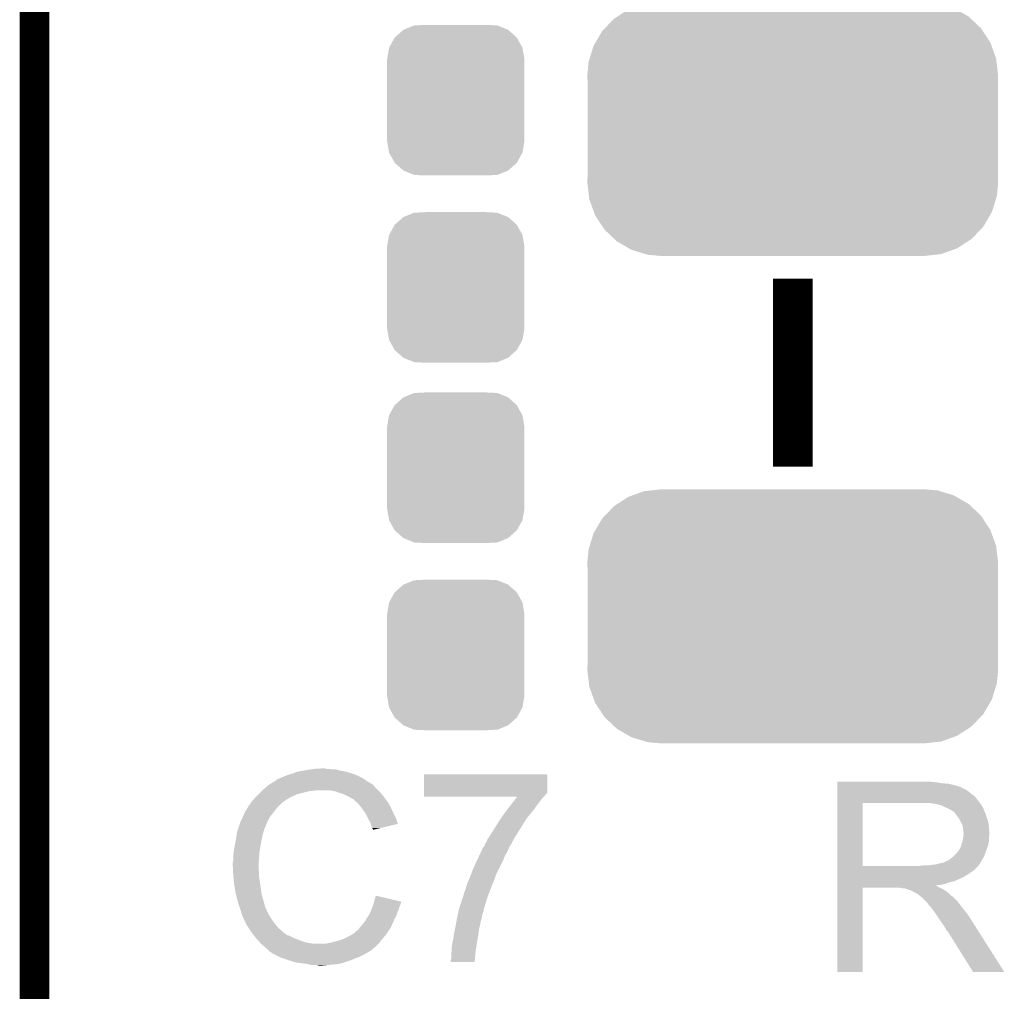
# Model space of a CAD drawing. Extents: x -1.3 to 24.2, y -3.9 to 53.4.
# Tile 37 of 51: x -1.3 to 3.7, y 35.8 to 40.8. Entities that reach past the tile are written whole.
import ezdxf

# ---------------------------------------------------------------- set-up
doc = ezdxf.new("R2010")
doc.units = 0
doc.layers.get('0').update_dxf_attribs({"linetype": 'CONTINUOUS'})
for name, color, linetype in [('SKOLL-I_CLICK_V101_GKO', 9, 'CONTINUOUS'), ('SKOLL-I_CLICK_V101_GTO', 11, 'CONTINUOUS'), ('SKOLL-I_CLICK_V101_GTS', 8, 'CONTINUOUS')]:
    doc.layers.add(name, color=color, linetype=linetype)

# ---------------------------------------------------------------- blocks, each defined once
blk = doc.blocks.new('CUSTOM_64')
for points in [[(-0.312264, 0.321732), (-0.26893, 0.360448), (0.312592, 0.321732), (0.268592, 0.360448)], [(-0.26893, 0.360448), (-0.267216, 0.361152), (0.268592, 0.360448), (0.26779, 0.361152)], [(-0.267216, 0.361152), (-0.213724, 0.383108), (0.26779, 0.361152), (0.21312, 0.383108)], [(-0.213724, 0.383108), (-0.20803, 0.383392), (0.21312, 0.383108), (0.212412, 0.383392)], [(-0.20803, 0.383392), (-0.154122, 0.38608), (0.212412, 0.383392), (0.154132, 0.38608)], [(-0.341452, 0.269636), (-0.313432, 0.320688), (0.341702, 0.269636), (0.313176, 0.320688)], [(-0.313432, 0.320688), (-0.312264, 0.321732), (0.313176, 0.320688), (0.312592, 0.321732)], [(-0.35179, 0.21082), (-0.342144, 0.268372), (0.35179, 0.21082), (0.34192, 0.268372)], [(-0.342144, 0.268372), (-0.341452, 0.269636), (0.34192, 0.268372), (0.341702, 0.269636)], [(-0.35179, 0.20955), (-0.35179, 0.21082), (0.35179, 0.20955), (0.35179, 0.21082)], [(-0.35179, -0.20955), (-0.35179, 0.20955), (0.35179, -0.20955), (0.35179, 0.20955)], [(-0.35179, -0.21082), (-0.35179, -0.20955), (0.35179, -0.21082), (0.35179, -0.20955)], [(-0.34192, -0.268358), (-0.35179, -0.21082), (0.342148, -0.268358), (0.35179, -0.21082)], [(-0.341702, -0.269636), (-0.34192, -0.268358), (0.341446, -0.269636), (0.342148, -0.268358)], [(-0.313184, -0.320676), (-0.341702, -0.269636), (0.31344, -0.320676), (0.341446, -0.269636)], [(-0.312594, -0.321732), (-0.313184, -0.320676), (0.312258, -0.321732), (0.31344, -0.320676)], [(-0.268602, -0.36044), (-0.312594, -0.321732), (0.26894, -0.36044), (0.312258, -0.321732)], [(-0.267792, -0.361154), (-0.268602, -0.36044), (0.2672, -0.361154), (0.26894, -0.36044)], [(-0.213136, -0.383104), (-0.267792, -0.361154), (0.213734, -0.383104), (0.2672, -0.361154)], [(-0.212414, -0.383394), (-0.213136, -0.383104), (0.207926, -0.383394), (0.213734, -0.383104)], [(-0.154122, -0.38608), (-0.212414, -0.383394), (0.154132, -0.38608), (0.207926, -0.383394)]]:
    blk.add_solid(points)
blk = doc.blocks.new('CUSTOM_118')
for points in [[(-0.898244, 0.576444), (-0.843464, 0.612116), (0.901456, 0.576444), (0.839976, 0.612116)], [(-0.843464, 0.612116), (-0.820674, 0.620306), (0.839976, 0.612116), (0.82586, 0.620306)], [(-0.820674, 0.620306), (-0.761214, 0.641674), (0.82586, 0.620306), (0.75516, 0.641674)], [(-0.761214, 0.641674), (-0.726622, 0.645592), (0.75516, 0.641674), (0.742196, 0.645592)], [(-0.726622, 0.645592), (-0.67437, 0.65151), (0.742196, 0.645592), (0.67437, 0.65151)], [(-0.962508, 0.51636), (-0.916704, 0.564422), (0.964928, 0.51636), (0.914156, 0.564422)], [(-0.916704, 0.564422), (-0.898244, 0.576444), (0.914156, 0.564422), (0.901456, 0.576444)], [(-0.977, 0.501152), (-0.962508, 0.51636), (0.974906, 0.501152), (0.964928, 0.51636)], [(-1.01084, 0.44328), (-0.977, 0.501152), (1.012868, 0.44328), (0.974906, 0.501152)], [(-1.040872, 0.36113), (-1.021116, 0.425704), (1.042702, 0.36113), (1.019252, 0.425704)], [(-1.021116, 0.425704), (-1.01084, 0.44328), (1.019252, 0.425704), (1.012868, 0.44328)], [(-1.046684, 0.342126), (-1.040872, 0.36113), (1.04492, 0.342126), (1.042702, 0.36113)], [(-1.05283, 0.27432), (-1.046684, 0.342126), (1.05283, 0.27432), (1.04492, 0.342126)], [(-1.05156, 0.243394), (-1.05283, 0.27432), (1.05156, 0.243394), (1.05283, 0.27432)], [(-1.05156, -0.243394), (-1.05156, 0.243394), (1.05156, -0.243394), (1.05156, 0.243394)], [(-1.05283, -0.27432), (-1.05156, -0.243394), (1.05283, -0.27432), (1.05156, -0.243394)], [(-1.044918, -0.342126), (-1.05283, -0.27432), (1.046684, -0.342126), (1.05283, -0.27432)], [(-1.042702, -0.36113), (-1.044918, -0.342126), (1.04087, -0.36113), (1.046684, -0.342126)], [(-1.01925, -0.425704), (-1.042702, -0.36113), (1.021116, -0.425704), (1.04087, -0.36113)], [(-1.012868, -0.44328), (-1.01925, -0.425704), (1.010838, -0.44328), (1.021116, -0.425704)], [(-0.974904, -0.501152), (-1.012868, -0.44328), (0.977, -0.501152), (1.010838, -0.44328)], [(-0.964928, -0.51636), (-0.974904, -0.501152), (0.962506, -0.51636), (0.977, -0.501152)], [(-0.914154, -0.564422), (-0.964928, -0.51636), (0.916704, -0.564422), (0.962506, -0.51636)], [(-0.901456, -0.576444), (-0.914154, -0.564422), (0.898242, -0.576444), (0.916704, -0.564422)], [(-0.839974, -0.612116), (-0.901456, -0.576444), (0.843464, -0.612116), (0.898242, -0.576444)], [(-0.82586, -0.620306), (-0.839974, -0.612116), (0.820672, -0.620306), (0.843464, -0.612116)], [(-0.755158, -0.641674), (-0.82586, -0.620306), (0.761214, -0.641674), (0.820672, -0.620306)], [(-0.742196, -0.645592), (-0.755158, -0.641674), (0.72662, -0.645592), (0.761214, -0.641674)], [(-0.67437, -0.65151), (-0.742196, -0.645592), (0.67437, -0.65151), (0.72662, -0.645592)]]:
    blk.add_solid(points)

msp = doc.modelspace()

# ---------------------------------------------------------------- linework, layer by layer
at = {"layer": 'SKOLL-I_CLICK_V101_GKO', "const_width": 0.1524}
msp.add_lwpolyline([(-1.27, -3.81), (-1.27, 51.054)], dxfattribs=at)
at = {"layer": 'SKOLL-I_CLICK_V101_GTO', "const_width": 0.2032}
msp.add_lwpolyline([(2.6162, 38.5318), (2.6162, 39.497)], dxfattribs=at)
at = {"layer": 'SKOLL-I_CLICK_V101_GTO'}
for points in [[(-0.00254, 36.93922), (0.010158, 36.9443), (0.40386, 36.93922), (0.3937, 36.9443)], [(0.010158, 36.9443), (0.022858, 36.94938), (0.3937, 36.9443), (0.38227, 36.94938)], [(0.022858, 36.94938), (0.0381, 36.95446), (0.38227, 36.94938), (0.37084, 36.95446)], [(0.0381, 36.95446), (0.055882, 36.95954), (0.37084, 36.95446), (0.354586, 36.95954)], [(0.055882, 36.95954), (0.073662, 36.96716), (0.354586, 36.95954), (0.330202, 36.96716)], [(0.073662, 36.96716), (0.1143, 36.97478), (0.330202, 36.96716), (0.292098, 36.97478)], [(0.1143, 36.97478), (0.14478, 36.97986), (0.292098, 36.97478), (0.274324, 36.97986)], [(0.14478, 36.97986), (0.16002, 36.9824), (0.256542, 36.97986), (0.241302, 36.9824)], [(0.16002, 36.9824), (0.205738, 36.98494), (0.228602, 36.9824), (0.218442, 36.98494)], [(0.726442, 36.860474), (0.72646, 36.954438), (1.358894, 36.860474), (1.3589, 36.954438)], [(0.72646, 36.954438), (0.726462, 36.95446), (1.3589, 36.954438), (0.726462, 36.95446)], [(-0.083592, 36.888418), (-0.074584, 36.89604), (0.474982, 36.888418), (0.4699, 36.89604)], [(-0.074584, 36.89604), (-0.068578, 36.901122), (0.4699, 36.89604), (0.464818, 36.901122)], [(-0.068578, 36.901122), (-0.064354, 36.903658), (0.464818, 36.901122), (0.46228, 36.903658)], [(-0.064354, 36.903658), (-0.060124, 36.906198), (0.46228, 36.903658), (0.457204, 36.906198)], [(-0.060124, 36.906198), (-0.055898, 36.908734), (0.457204, 36.906198), (0.454666, 36.908734)], [(-0.055898, 36.908734), (-0.055888, 36.90874), (0.454666, 36.908734), (0.452124, 36.90874)], [(-0.055888, 36.90874), (-0.034732, 36.92144), (0.452124, 36.90874), (0.4318, 36.92144)], [(-0.034732, 36.92144), (-0.03048, 36.923992), (0.4318, 36.92144), (0.428228, 36.923992)], [(-0.03048, 36.923992), (-0.030466, 36.926526), (0.428228, 36.923992), (0.42468, 36.926526)], [(-0.030466, 36.926526), (-0.020318, 36.9316), (0.42468, 36.926526), (0.417574, 36.9316)], [(-0.020318, 36.9316), (-0.012706, 36.934138), (0.417574, 36.9316), (0.41402, 36.934138)], [(-0.012706, 36.934138), (-0.0127, 36.93414), (0.41402, 36.934138), (0.414018, 36.93414)], [(-0.0127, 36.93414), (-0.00254, 36.93922), (0.414018, 36.93414), (0.40386, 36.93922)], [(2.84482, 36.91382), (2.844822, 36.91636), (3.35026, 36.91382), (3.32232, 36.91636)], [(2.84482, 36.90874), (2.84482, 36.91382), (3.380738, 36.90874), (3.35026, 36.91382)], [(2.84482, 36.9062), (2.84482, 36.90874), (3.4163, 36.9062), (3.380738, 36.90874)], [(2.84482, 36.89858), (2.84482, 36.9062), (3.446778, 36.89858), (3.4163, 36.9062)], [(2.84482, 36.8935), (2.84482, 36.89858), (3.462022, 36.8935), (3.446778, 36.89858)], [(2.84482, 36.89096), (2.84482, 36.8935), (3.474722, 36.89096), (3.462022, 36.8935)], [(-0.136468, 36.83762), (-0.12954, 36.84524), (0.043182, 36.83762), (0.05969, 36.84524)], [(-0.12954, 36.84524), (-0.12192, 36.85286), (0.05969, 36.84524), (0.076198, 36.85286)], [(-0.12192, 36.85286), (-0.10668, 36.8681), (0.076198, 36.85286), (0.13716, 36.8681)], [(-0.10668, 36.8681), (-0.10414, 36.87064), (0.13716, 36.8681), (0.162562, 36.87064)], [(-0.10414, 36.87064), (-0.1016, 36.87318), (0.162562, 36.87064), (0.175258, 36.87318)], [(-0.1016, 36.87318), (-0.083592, 36.888418), (0.49022, 36.87318), (0.474982, 36.888418)], [(0.269238, 36.8681), (0.238758, 36.87318), (0.4953, 36.8681), (0.49022, 36.87318)], [(0.29718, 36.85794), (0.269238, 36.8681), (0.50546, 36.85794), (0.4953, 36.8681)], [(0.304806, 36.855398), (0.29718, 36.85794), (0.508002, 36.855398), (0.50546, 36.85794)], [(0.320038, 36.85032), (0.304806, 36.855398), (0.512066, 36.85032), (0.508002, 36.855398)], [(0.33528, 36.8427), (0.320038, 36.85032), (0.51816, 36.8427), (0.512066, 36.85032)], [(0.34036, 36.84016), (0.33528, 36.8427), (0.519976, 36.84016), (0.51816, 36.8427)], [(0.72644, 36.85032), (0.726442, 36.860474), (1.34874, 36.85032), (1.358894, 36.860474)], [(0.72644, 36.842698), (0.72644, 36.85032), (1.343658, 36.842698), (1.34874, 36.85032)], [(0.72644, 36.840182), (0.72644, 36.842698), (1.341142, 36.840182), (1.343658, 36.842698)], [(2.84482, 36.890938), (2.84482, 36.89096), (3.47726, 36.890938), (3.474722, 36.89096)], [(2.84482, 36.888414), (2.84482, 36.890938), (3.477274, 36.888414), (3.47726, 36.890938)], [(2.84482, 36.88334), (2.84482, 36.888414), (3.48742, 36.88334), (3.477274, 36.888414)], [(2.84482, 36.878258), (2.84482, 36.88334), (3.500122, 36.878258), (3.48742, 36.88334)], [(2.84482, 36.8681), (2.84482, 36.878258), (3.51536, 36.8681), (3.500122, 36.878258)], [(2.84482, 36.8554), (2.84482, 36.8681), (3.5306, 36.8554), (3.51536, 36.8681)], [(2.84482, 36.840158), (2.84482, 36.8554), (3.550922, 36.840158), (3.5306, 36.8554)], [(-0.172722, 36.7919), (-0.160276, 36.809678), (-0.017778, 36.7919), (0, 36.809678)], [(-0.160276, 36.809678), (-0.15494, 36.8173), (0, 36.809678), (0.010158, 36.8173)], [(-0.15494, 36.8173), (-0.154938, 36.817302), (0.010158, 36.8173), (0.01016, 36.817302)], [(-0.154938, 36.817302), (-0.152634, 36.819838), (0.01016, 36.817302), (0.012698, 36.819838)], [(-0.152634, 36.819838), (-0.136468, 36.83762), (0.012698, 36.819838), (0.043182, 36.83762)], [(0.353062, 36.83254), (0.34036, 36.84016), (0.525418, 36.83254), (0.519976, 36.84016)], [(0.363216, 36.827462), (0.353062, 36.83254), (0.529046, 36.827462), (0.525418, 36.83254)], [(0.36576, 36.82492), (0.363216, 36.827462), (0.530862, 36.82492), (0.529046, 36.827462)], [(0.385764, 36.80714), (0.36576, 36.82492), (0.543562, 36.80714), (0.530862, 36.82492)], [(0.38862, 36.8046), (0.385764, 36.80714), (0.545014, 36.8046), (0.543562, 36.80714)], [(0.400812, 36.78936), (0.38862, 36.8046), (0.55372, 36.78936), (0.545014, 36.8046)], [(1.203916, 36.84016), (0.72644, 36.840182), (1.34112, 36.84016), (1.341142, 36.840182)], [(1.151506, 36.77158), (1.178682, 36.80714), (1.28778, 36.77158), (1.31318, 36.80714)], [(1.178682, 36.80714), (1.19809, 36.832538), (1.31318, 36.80714), (1.333498, 36.832538)], [(1.19809, 36.832538), (1.203916, 36.84016), (1.333498, 36.832538), (1.34112, 36.84016)], [(2.844812, 36.484582), (2.844818, 36.80712), (2.97434, 36.484582), (2.974342, 36.80712)], [(2.844818, 36.81984), (2.84482, 36.840158), (3.56616, 36.81984), (3.550922, 36.840158)], [(2.844818, 36.80714), (2.844818, 36.81984), (3.576038, 36.80714), (3.56616, 36.81984)], [(2.844818, 36.80712), (2.844818, 36.80714), (2.974342, 36.80712), (3.28168, 36.80714)], [(3.352802, 36.80206), (3.319782, 36.80714), (3.579988, 36.80206), (3.576038, 36.80714)], [(3.371442, 36.796976), (3.352802, 36.80206), (3.58394, 36.796976), (3.579988, 36.80206)], [(3.38074, 36.79444), (3.371442, 36.796976), (3.583944, 36.79444), (3.58394, 36.796976)], [(3.380752, 36.794434), (3.38074, 36.79444), (3.583944, 36.794434), (3.583944, 36.79444)], [(3.40106, 36.78428), (3.380752, 36.794434), (3.59156, 36.78428), (3.583944, 36.794434)], [(-0.202754, 36.736018), (-0.19558, 36.751264), (-0.0635, 36.736018), (-0.051642, 36.751264)], [(-0.19558, 36.751264), (-0.195574, 36.753806), (-0.051642, 36.751264), (-0.049666, 36.753806)], [(-0.195574, 36.753806), (-0.19304, 36.756344), (-0.049666, 36.753806), (-0.047692, 36.756344)], [(-0.19304, 36.756344), (-0.190496, 36.763962), (-0.047692, 36.756344), (-0.041766, 36.763962)], [(-0.190496, 36.763962), (-0.185418, 36.769044), (-0.041766, 36.763962), (-0.037814, 36.769044)], [(-0.185418, 36.769044), (-0.18034, 36.779198), (-0.037814, 36.769044), (-0.029916, 36.779198)], [(-0.18034, 36.779198), (-0.178818, 36.781738), (-0.029916, 36.779198), (-0.02794, 36.781738)], [(-0.178818, 36.781738), (-0.172722, 36.7919), (-0.02794, 36.781738), (-0.017778, 36.7919)], [(0.40894, 36.7792), (0.400812, 36.78936), (0.5588, 36.7792), (0.55372, 36.78936)], [(0.416052, 36.76904), (0.40894, 36.7792), (0.56388, 36.76904), (0.5588, 36.7792)], [(0.426718, 36.7538), (0.416052, 36.76904), (0.570654, 36.7538), (0.56388, 36.76904)], [(0.43053, 36.74618), (0.426718, 36.7538), (0.57404, 36.74618), (0.570654, 36.7538)], [(0.43942, 36.7284), (0.43053, 36.74618), (0.582932, 36.7284), (0.57404, 36.74618)], [(1.122202, 36.73094), (1.13792, 36.7538), (1.25476, 36.73094), (1.272538, 36.7538)], [(1.13792, 36.753802), (1.151506, 36.77158), (1.27254, 36.753802), (1.28778, 36.77158)], [(1.13792, 36.7538), (1.13792, 36.753802), (1.272538, 36.7538), (1.27254, 36.753802)], [(3.41884, 36.77666), (3.40106, 36.78428), (3.594608, 36.77666), (3.59156, 36.78428)], [(3.42731, 36.77158), (3.41884, 36.77666), (3.59664, 36.77158), (3.594608, 36.77666)], [(3.43154, 36.769042), (3.42731, 36.77158), (3.597728, 36.769042), (3.59664, 36.77158)], [(3.439164, 36.76396), (3.43154, 36.769042), (3.599906, 36.76396), (3.597728, 36.769042)], [(3.441704, 36.763952), (3.439164, 36.76396), (3.59991, 36.763952), (3.599906, 36.76396)], [(3.44932, 36.7538), (3.441704, 36.763952), (3.60426, 36.7538), (3.59991, 36.763952)], [(3.45694, 36.74364), (3.44932, 36.7538), (3.607648, 36.74364), (3.60426, 36.7538)], [(3.466012, 36.73094), (3.45694, 36.74364), (3.61188, 36.73094), (3.607648, 36.74364)], [(-0.226908, 36.675056), (-0.216748, 36.70554), (-0.09144, 36.675056), (-0.07874, 36.70554)], [(-0.216748, 36.70554), (-0.2159, 36.70808), (-0.07874, 36.70554), (-0.07747, 36.70808)], [(-0.2159, 36.70808), (-0.202754, 36.736018), (-0.07747, 36.70808), (-0.0635, 36.736018)], [(0.440834, 36.725858), (0.43942, 36.7284), (0.584202, 36.725858), (0.582932, 36.7284)], [(0.45212, 36.705542), (0.440834, 36.725858), (0.590276, 36.705542), (0.584202, 36.725858)], [(0.453394, 36.700454), (0.45212, 36.705542), (0.591796, 36.700454), (0.590276, 36.705542)], [(0.454662, 36.69538), (0.453394, 36.700454), (0.570634, 36.69538), (0.591796, 36.700454)], [(0.45974, 36.680142), (0.454662, 36.69538), (0.507084, 36.680142), (0.570634, 36.69538)], [(1.09093, 36.68268), (1.106806, 36.708082), (1.22428, 36.68268), (1.23952, 36.708082)], [(1.106806, 36.708082), (1.10998, 36.71316), (1.23952, 36.708082), (1.242904, 36.71316)], [(1.10998, 36.71316), (1.122202, 36.73094), (1.242904, 36.71316), (1.25476, 36.73094)], [(3.46964, 36.725858), (3.466012, 36.73094), (3.613406, 36.725858), (3.61188, 36.73094)], [(3.4798, 36.705538), (3.46964, 36.725858), (3.6195, 36.705538), (3.613406, 36.725858)], [(3.48742, 36.690296), (3.4798, 36.705538), (3.621026, 36.690296), (3.6195, 36.705538)], [(-0.23495, 36.6395), (-0.231564, 36.659818), (-0.1016, 36.6395), (-0.096522, 36.659818)], [(-0.231564, 36.659818), (-0.231138, 36.662362), (-0.096522, 36.659818), (-0.09525, 36.662362)], [(-0.231138, 36.662362), (-0.230294, 36.664896), (-0.09525, 36.662362), (-0.093982, 36.664896)], [(-0.230294, 36.664896), (-0.228602, 36.669974), (-0.093982, 36.664896), (-0.09398, 36.669974)], [(-0.228602, 36.669974), (-0.227756, 36.672514), (-0.09398, 36.669974), (-0.091446, 36.672514)], [(-0.227756, 36.672514), (-0.226908, 36.675056), (-0.091446, 36.672514), (-0.09144, 36.675056)], [(0.462278, 36.675064), (0.45974, 36.680142), (0.485906, 36.675064), (0.507084, 36.680142)], [(0.464814, 36.672526), (0.462278, 36.675064), (0.47532, 36.672526), (0.485906, 36.675064)], [(0.46482, 36.670008), (0.464814, 36.672526), (0.46482, 36.670008), (0.47532, 36.672526)], [(1.054944, 36.626798), (1.07188, 36.6522), (1.18872, 36.626798), (1.204884, 36.6522)], [(1.07188, 36.6522), (1.09093, 36.68268), (1.204884, 36.6522), (1.22428, 36.68268)], [(3.488872, 36.68014), (3.48742, 36.690296), (3.62204, 36.68014), (3.621026, 36.690296)], [(3.48996, 36.672518), (3.488872, 36.68014), (3.622676, 36.672518), (3.62204, 36.68014)], [(3.489962, 36.659818), (3.48996, 36.672518), (3.623734, 36.659818), (3.622676, 36.672518)], [(3.4925, 36.652196), (3.489962, 36.659818), (3.62437, 36.652196), (3.623734, 36.659818)], [(3.491046, 36.639496), (3.4925, 36.64966), (3.624578, 36.639496), (3.624578, 36.64966)], [(3.4925, 36.649662), (3.4925, 36.652196), (3.62458, 36.649662), (3.62437, 36.652196)], [(3.4925, 36.64966), (3.4925, 36.649662), (3.624578, 36.64966), (3.62458, 36.649662)], [(-0.244, 36.5887), (-0.23876, 36.61664), (-0.11176, 36.5887), (-0.10668, 36.61664)], [(-0.23876, 36.61664), (-0.23495, 36.6395), (-0.10668, 36.61664), (-0.1016, 36.6395)], [(1.03632, 36.588702), (1.038854, 36.596304), (1.1684, 36.588702), (1.170936, 36.596304)], [(1.038854, 36.596304), (1.038858, 36.59632), (1.170936, 36.596304), (1.173466, 36.59632)], [(1.038858, 36.59632), (1.03886, 36.596322), (1.173466, 36.59632), (1.173466, 36.596322)], [(1.03886, 36.596322), (1.04648, 36.609018), (1.173466, 36.596322), (1.17982, 36.609018)], [(1.04648, 36.609018), (1.051562, 36.621722), (1.17982, 36.609018), (1.186178, 36.621722)], [(1.051562, 36.621722), (1.054944, 36.626798), (1.186178, 36.621722), (1.18872, 36.626798)], [(3.479798, 36.5887), (3.48234, 36.601398), (3.616958, 36.5887), (3.619498, 36.601398)], [(3.48234, 36.601398), (3.487418, 36.614098), (3.619498, 36.601398), (3.62204, 36.614098)], [(3.487418, 36.614098), (3.49032, 36.634416), (3.62204, 36.614098), (3.62204, 36.634416)], [(3.49032, 36.634416), (3.491046, 36.639496), (3.62204, 36.634416), (3.624578, 36.639496)], [(-0.25146, 36.54044), (-0.24892, 36.558222), (-0.118112, 36.54044), (-0.11684, 36.558222)], [(-0.25146, 36.512502), (-0.25146, 36.54044), (-0.120106, 36.512502), (-0.118112, 36.54044)], [(-0.24892, 36.558222), (-0.24638, 36.576), (-0.11684, 36.558222), (-0.113878, 36.576)], [(-0.24638, 36.576), (-0.244, 36.5887), (-0.113878, 36.576), (-0.11176, 36.5887)], [(1.00816, 36.53536), (1.01667, 36.553142), (1.14046, 36.53536), (1.15062, 36.553142)], [(1.01667, 36.553142), (1.02396, 36.56838), (1.15062, 36.553142), (1.15824, 36.56838)], [(1.02396, 36.56838), (1.030038, 36.58108), (1.15824, 36.56838), (1.16332, 36.58108)], [(1.030038, 36.58108), (1.031254, 36.58362), (1.16332, 36.58108), (1.165012, 36.58362)], [(1.031254, 36.58362), (1.033786, 36.583634), (1.165012, 36.58362), (1.165022, 36.583634)], [(1.033786, 36.583634), (1.036316, 36.588696), (1.165022, 36.583634), (1.168398, 36.588696)], [(1.036316, 36.588696), (1.03632, 36.588702), (1.168398, 36.588696), (1.1684, 36.588702)], [(3.441698, 36.535358), (3.4544, 36.54806), (3.597562, 36.535358), (3.60218, 36.54806)], [(3.4544, 36.54806), (3.464558, 36.560758), (3.60218, 36.54806), (3.606798, 36.560758)], [(3.464558, 36.560758), (3.467098, 36.5633), (3.606798, 36.560758), (3.607722, 36.5633)], [(3.467098, 36.5633), (3.46964, 36.568378), (3.607722, 36.5633), (3.609568, 36.568378)], [(3.46964, 36.568378), (3.474718, 36.575998), (3.609568, 36.568378), (3.612338, 36.575998)], [(3.474718, 36.575998), (3.479798, 36.588698), (3.612338, 36.575998), (3.616956, 36.588698)], [(3.479798, 36.588698), (3.479798, 36.5887), (3.616956, 36.588698), (3.616958, 36.5887)], [(-0.254, 36.502342), (-0.25146, 36.512502), (-0.120832, 36.502342), (-0.120106, 36.512502)], [(-0.254, 36.487102), (-0.254, 36.502342), (-0.12192, 36.487102), (-0.120832, 36.502342)], [(0.9779, 36.46932), (0.99868, 36.51504), (1.10998, 36.46932), (1.13284, 36.51504)], [(0.99868, 36.51504), (1.0033, 36.5252), (1.13284, 36.51504), (1.13665, 36.5252)], [(1.0033, 36.5252), (1.00816, 36.53536), (1.13665, 36.5252), (1.14046, 36.53536)], [(3.301998, 36.4871), (3.347718, 36.49218), (3.568698, 36.4871), (3.572086, 36.49218)], [(3.347718, 36.49218), (3.388358, 36.50234), (3.572086, 36.49218), (3.578862, 36.50234)], [(3.390896, 36.50234), (3.398516, 36.507418), (3.578862, 36.50234), (3.581824, 36.507418)], [(3.398516, 36.507418), (3.406138, 36.50996), (3.581824, 36.507418), (3.583306, 36.50996)], [(3.406138, 36.50996), (3.416298, 36.515038), (3.583306, 36.50996), (3.586268, 36.515038)], [(3.416298, 36.515038), (3.438522, 36.532818), (3.586268, 36.515038), (3.59664, 36.532818)], [(3.438522, 36.532818), (3.441698, 36.535358), (3.59664, 36.532818), (3.597562, 36.535358)], [(-0.254, 36.4871), (-0.254, 36.487102), (-0.121918, 36.4871), (-0.12192, 36.487102)], [(-0.252856, 36.464238), (-0.254, 36.4871), (-0.121918, 36.464238), (-0.121918, 36.4871)], [(-0.252474, 36.456616), (-0.252856, 36.464238), (-0.11938, 36.456616), (-0.121918, 36.464238)], [(-0.25146, 36.4363), (-0.252474, 36.456616), (-0.11938, 36.4363), (-0.11938, 36.456616)], [(0.95758, 36.415982), (0.968222, 36.443918), (1.08712, 36.415982), (1.09728, 36.443918)], [(0.968222, 36.443918), (0.9779, 36.46932), (1.09728, 36.443918), (1.10998, 36.46932)], [(2.84481, 36.47186), (2.844812, 36.474394), (3.555978, 36.47186), (3.556, 36.474394)], [(2.84481, 36.471846), (2.84481, 36.47186), (3.553454, 36.471846), (3.555978, 36.47186)], [(2.84481, 36.46678), (2.84481, 36.471846), (3.550916, 36.46678), (3.553454, 36.471846)], [(2.84481, 36.45154), (2.84481, 36.46678), (3.52806, 36.45154), (3.550916, 36.46678)], [(2.84481, 36.443918), (2.84481, 36.45154), (3.517898, 36.443918), (3.52806, 36.45154)], [(2.84481, 36.42868), (2.84481, 36.443918), (3.4925, 36.42868), (3.517898, 36.443918)], [(2.844812, 36.48456), (2.844812, 36.484582), (3.263898, 36.48456), (2.97434, 36.484582)], [(2.844812, 36.474394), (2.844812, 36.48456), (3.556, 36.474394), (3.56616, 36.48456)], [(3.263898, 36.48456), (3.281664, 36.487098), (3.56616, 36.48456), (3.568698, 36.487098)], [(3.281664, 36.487098), (3.28168, 36.4871), (3.568698, 36.487098), (3.568698, 36.4871)], [(-0.250696, 36.428678), (-0.25146, 36.4363), (-0.11938, 36.428678), (-0.11938, 36.4363)], [(-0.249174, 36.41344), (-0.250696, 36.428678), (-0.11684, 36.41344), (-0.11938, 36.428678)], [(-0.24638, 36.385498), (-0.249174, 36.41344), (-0.11254, 36.385498), (-0.11684, 36.41344)], [(0.945132, 36.3855), (0.94742, 36.393122), (1.07442, 36.3855), (1.077594, 36.393122)], [(0.94742, 36.393122), (0.95758, 36.41598), (1.077594, 36.393122), (1.087118, 36.41598)], [(0.95758, 36.41598), (0.95758, 36.415982), (1.087118, 36.41598), (1.08712, 36.415982)], [(2.84481, 36.42106), (2.84481, 36.42868), (3.47726, 36.42106), (3.4925, 36.42868)], [(2.84481, 36.40582), (2.84481, 36.42106), (3.441698, 36.40582), (3.47726, 36.42106)], [(2.84481, 36.400738), (2.84481, 36.40582), (3.418838, 36.400738), (3.441698, 36.40582)], [(2.84481, 36.39312), (2.84481, 36.400738), (3.398518, 36.39312), (3.418838, 36.400738)], [(2.84481, 36.38804), (2.84481, 36.39312), (3.375658, 36.38804), (3.398518, 36.39312)], [(-0.245482, 36.38042), (-0.24638, 36.385498), (-0.11176, 36.38042), (-0.11254, 36.385498)], [(-0.23876, 36.34232), (-0.245482, 36.38042), (-0.10668, 36.34232), (-0.11176, 36.38042)], [(-0.238758, 36.342318), (-0.23876, 36.34232), (-0.10668, 36.342318), (-0.10668, 36.34232)], [(-0.23368, 36.322), (-0.238758, 36.342318), (-0.100874, 36.322), (-0.10668, 36.342318)], [(0.9271, 36.327082), (0.932182, 36.347402), (1.052512, 36.327082), (1.060132, 36.347402)], [(0.932182, 36.347402), (0.9398, 36.367718), (1.060132, 36.347402), (1.06775, 36.367718)], [(0.9398, 36.367718), (0.945132, 36.3855), (1.06775, 36.367718), (1.07442, 36.3855)], [(2.8448, 35.941022), (2.844808, 36.372778), (2.974318, 35.941022), (2.97434, 36.372778)], [(2.844808, 36.382958), (2.84481, 36.385466), (3.352804, 36.382958), (3.350292, 36.385466)], [(2.844808, 36.380418), (2.844808, 36.382958), (3.357882, 36.380418), (3.352804, 36.382958)], [(2.844808, 36.37534), (2.844808, 36.380418), (3.3655, 36.37534), (3.357882, 36.380418)], [(2.844808, 36.3728), (2.844808, 36.37534), (3.371852, 36.3728), (3.3655, 36.37534)], [(2.844808, 36.372778), (2.844808, 36.3728), (2.97434, 36.372778), (3.167378, 36.3728)], [(2.84481, 36.385466), (2.84481, 36.38804), (3.350292, 36.385466), (3.375658, 36.38804)], [(3.177538, 36.37026), (3.167378, 36.3728), (3.378202, 36.37026), (3.371852, 36.3728)], [(3.192774, 36.367726), (3.190234, 36.37026), (3.382426, 36.367726), (3.378202, 36.37026)], [(3.195316, 36.36772), (3.192774, 36.367726), (3.382436, 36.36772), (3.382426, 36.367726)], [(3.225798, 36.35756), (3.195316, 36.36772), (3.399368, 36.35756), (3.382436, 36.36772)], [(3.230878, 36.35502), (3.225798, 36.35756), (3.4036, 36.35502), (3.399368, 36.35756)], [(3.235958, 36.35248), (3.230878, 36.35502), (3.406776, 36.35248), (3.4036, 36.35502)], [(3.243578, 36.347402), (3.235958, 36.35248), (3.413124, 36.347402), (3.406776, 36.35248)], [(3.248656, 36.344862), (3.243578, 36.347402), (3.416298, 36.344862), (3.413124, 36.347402)], [(3.251194, 36.34486), (3.248656, 36.344862), (3.4163, 36.34486), (3.416298, 36.344862)], [(3.25374, 36.342322), (3.251194, 36.34486), (3.418838, 36.342322), (3.4163, 36.34486)], [(3.2639, 36.3347), (3.25374, 36.342322), (3.42646, 36.3347), (3.418838, 36.342322)], [(-0.229324, 36.30676), (-0.23368, 36.322), (-0.09652, 36.30676), (-0.100874, 36.322)], [(-0.22352, 36.28644), (-0.229324, 36.30676), (-0.091098, 36.28644), (-0.09652, 36.30676)], [(0.465452, 36.283898), (0.46736, 36.288982), (0.60452, 36.283898), (0.605788, 36.288982)], [(0.46736, 36.288982), (0.468628, 36.294058), (0.605788, 36.288982), (0.607058, 36.294058)], [(0.468628, 36.294058), (0.469898, 36.299136), (0.607058, 36.294058), (0.609598, 36.299136)], [(0.469898, 36.299136), (0.47053, 36.301662), (0.609598, 36.299136), (0.6096, 36.301662)], [(0.47053, 36.301662), (0.47244, 36.309298), (0.6096, 36.301662), (0.577168, 36.309298)], [(0.47244, 36.309298), (0.48008, 36.332156), (0.577168, 36.309298), (0.48008, 36.332156)], [(0.91186, 36.2839), (0.91694, 36.296602), (1.039054, 36.2839), (1.042962, 36.296602)], [(0.91694, 36.296602), (0.919482, 36.309302), (1.042962, 36.296602), (1.04687, 36.309302)], [(0.919482, 36.309302), (0.92601, 36.324542), (1.04687, 36.309302), (1.05156, 36.324542)], [(0.92601, 36.324542), (0.9271, 36.327082), (1.05156, 36.324542), (1.052512, 36.327082)], [(3.267076, 36.33216), (3.2639, 36.3347), (3.429, 36.33216), (3.42646, 36.3347)], [(3.273428, 36.327078), (3.267076, 36.33216), (3.436622, 36.327078), (3.429, 36.33216)], [(3.276598, 36.324542), (3.273428, 36.327078), (3.439158, 36.324542), (3.436622, 36.327078)], [(3.299462, 36.301678), (3.276598, 36.324542), (3.46202, 36.301678), (3.439158, 36.324542)], [(3.307078, 36.29406), (3.299462, 36.301678), (3.467736, 36.29406), (3.46202, 36.301678)], [(3.314698, 36.2839), (3.307078, 36.29406), (3.475356, 36.2839), (3.467736, 36.29406)], [(-0.217592, 36.268658), (-0.22352, 36.28644), (-0.086356, 36.268658), (-0.091098, 36.28644)], [(-0.216744, 36.266116), (-0.217592, 36.268658), (-0.083818, 36.266116), (-0.086356, 36.268658)], [(-0.215052, 36.261038), (-0.216744, 36.266116), (-0.08128, 36.261038), (-0.083818, 36.266116)], [(-0.21336, 36.255958), (-0.215052, 36.261038), (-0.079586, 36.255958), (-0.08128, 36.261038)], [(-0.212724, 36.25342), (-0.21336, 36.255958), (-0.07874, 36.25342), (-0.079586, 36.255958)], [(-0.210818, 36.2458), (-0.212724, 36.25342), (-0.074928, 36.2458), (-0.07874, 36.25342)], [(-0.208278, 36.238182), (-0.210818, 36.2458), (-0.07112, 36.238182), (-0.074928, 36.2458)], [(-0.20574, 36.230562), (-0.208278, 36.238182), (-0.066356, 36.230562), (-0.07112, 36.238182)], [(0.4445, 36.233102), (0.44994, 36.245798), (0.58565, 36.233102), (0.589278, 36.245798)], [(0.44994, 36.245798), (0.456472, 36.261038), (0.589278, 36.245798), (0.596898, 36.261038)], [(0.456472, 36.261038), (0.45974, 36.26866), (0.596898, 36.261038), (0.598422, 36.26866)], [(0.45974, 36.26866), (0.461644, 36.273738), (0.598422, 36.26866), (0.59944, 36.273738)], [(0.461644, 36.273738), (0.465452, 36.283898), (0.59944, 36.273738), (0.60452, 36.283898)], [(0.897944, 36.22802), (0.900154, 36.23818), (1.02362, 36.22802), (1.026162, 36.23818)], [(0.900154, 36.23818), (0.903466, 36.253418), (1.026162, 36.23818), (1.031238, 36.253418)], [(0.903466, 36.253418), (0.904572, 36.258496), (1.031238, 36.253418), (1.03124, 36.258496)], [(0.904572, 36.258496), (0.906782, 36.26866), (1.03124, 36.258496), (1.034366, 36.26866)], [(0.906782, 36.26866), (0.91186, 36.2839), (1.034366, 36.26866), (1.039054, 36.2839)], [(3.31597, 36.28136), (3.314698, 36.2839), (3.47726, 36.28136), (3.475356, 36.2839)], [(3.317234, 36.278834), (3.31597, 36.28136), (3.479226, 36.278834), (3.47726, 36.28136)], [(3.31977, 36.27882), (3.317234, 36.278834), (3.479236, 36.27882), (3.479226, 36.278834)], [(3.335016, 36.2585), (3.31977, 36.27882), (3.49504, 36.2585), (3.479236, 36.27882)], [(3.35026, 36.23818), (3.335016, 36.2585), (3.511296, 36.23818), (3.49504, 36.2585)], [(3.353648, 36.233098), (3.35026, 36.23818), (3.51536, 36.233098), (3.511296, 36.23818)], [(-0.2032, 36.22548), (-0.20574, 36.230562), (-0.063182, 36.22548), (-0.066356, 36.230562)], [(-0.199614, 36.21786), (-0.2032, 36.22548), (-0.05842, 36.21786), (-0.063182, 36.22548)], [(-0.188856, 36.195), (-0.199614, 36.21786), (-0.04318, 36.195), (-0.05842, 36.21786)], [(-0.18288, 36.1823), (-0.188856, 36.195), (-0.03302, 36.1823), (-0.04318, 36.195)], [(0.40894, 36.182302), (0.41656, 36.19246), (0.561816, 36.182302), (0.56626, 36.19246)], [(0.41656, 36.19246), (0.426722, 36.205162), (0.56626, 36.19246), (0.571818, 36.205162)], [(0.426722, 36.205162), (0.42926, 36.21024), (0.571818, 36.205162), (0.57404, 36.21024)], [(0.42926, 36.21024), (0.43434, 36.2204), (0.57404, 36.21024), (0.579846, 36.2204)], [(0.43434, 36.2204), (0.440432, 36.228018), (0.579846, 36.2204), (0.5842, 36.228018)], [(0.440432, 36.228018), (0.4445, 36.233102), (0.5842, 36.228018), (0.58565, 36.233102)], [(0.889, 36.1823), (0.89177, 36.197538), (1.013822, 36.1823), (1.016, 36.197538)], [(0.89177, 36.197538), (0.89408, 36.21024), (1.016, 36.197538), (1.020232, 36.21024)], [(0.89408, 36.21024), (0.89463, 36.212778), (1.020232, 36.21024), (1.021078, 36.212778)], [(0.89463, 36.212778), (0.897944, 36.22802), (1.021078, 36.212778), (1.02362, 36.22802)], [(3.372274, 36.20516), (3.353648, 36.233098), (3.53314, 36.20516), (3.51536, 36.233098)], [(3.38074, 36.19246), (3.372274, 36.20516), (3.541198, 36.19246), (3.53314, 36.20516)], [(3.39344, 36.174682), (3.38074, 36.19246), (3.552478, 36.174682), (3.541198, 36.19246)], [(-0.174412, 36.1696), (-0.18288, 36.1823), (-0.02286, 36.1696), (-0.03302, 36.1823)], [(-0.160868, 36.149282), (-0.174412, 36.1696), (-0.000002, 36.149282), (-0.02286, 36.1696)], [(-0.15748, 36.1442), (-0.160868, 36.149282), (0.006352, 36.1442), (-0.000002, 36.149282)], [(-0.145756, 36.12896), (-0.15748, 36.1442), (0.025406, 36.12896), (0.006352, 36.1442)], [(0.354324, 36.131498), (0.363218, 36.13658), (0.53086, 36.131498), (0.534246, 36.13658)], [(0.363218, 36.13658), (0.37592, 36.14674), (0.534246, 36.13658), (0.54102, 36.14674)], [(0.37592, 36.14674), (0.383544, 36.154362), (0.54102, 36.14674), (0.5461, 36.154362)], [(0.383544, 36.154362), (0.38862, 36.156904), (0.5461, 36.154362), (0.547794, 36.156904)], [(0.38862, 36.156904), (0.3937, 36.16452), (0.547794, 36.156904), (0.552872, 36.16452)], [(0.3937, 36.16452), (0.397508, 36.169598), (0.552872, 36.16452), (0.556258, 36.169598)], [(0.397508, 36.169598), (0.401322, 36.17468), (0.556258, 36.169598), (0.55848, 36.17468)], [(0.401322, 36.17468), (0.40894, 36.182302), (0.55848, 36.17468), (0.561816, 36.182302)], [(0.87884, 36.131498), (0.880364, 36.13912), (1.004494, 36.131498), (1.00584, 36.13912)], [(0.880364, 36.13912), (0.884934, 36.161978), (1.00584, 36.13912), (1.00838, 36.161978)], [(0.884934, 36.161978), (0.88849, 36.179758), (1.00838, 36.161978), (1.01346, 36.179758)], [(0.88849, 36.179758), (0.889, 36.1823), (1.01346, 36.179758), (1.013822, 36.1823)], [(3.4036, 36.156898), (3.39344, 36.174682), (3.563762, 36.156898), (3.552478, 36.174682)], [(3.406138, 36.151826), (3.4036, 36.156898), (3.56698, 36.151826), (3.563762, 36.156898)], [(3.411214, 36.149282), (3.406138, 36.151826), (3.568594, 36.149282), (3.56698, 36.151826)], [(3.413762, 36.1442), (3.411214, 36.149282), (3.571818, 36.1442), (3.568594, 36.149282)], [(3.540758, 35.94101), (3.413762, 36.1442), (3.700734, 35.94101), (3.571818, 36.1442)], [(-0.145754, 36.128958), (-0.145756, 36.12896), (0.030484, 36.128958), (0.025406, 36.12896)], [(-0.141848, 36.12388), (-0.145754, 36.128958), (0.040642, 36.12388), (0.030484, 36.128958)], [(-0.139892, 36.121338), (-0.141848, 36.12388), (0.048264, 36.121338), (0.040642, 36.12388)], [(-0.135986, 36.11626), (-0.139892, 36.121338), (0.05588, 36.11626), (0.048264, 36.121338)], [(-0.13208, 36.111182), (-0.135986, 36.11626), (0.069422, 36.111182), (0.05588, 36.11626)], [(-0.129538, 36.10864), (-0.13208, 36.111182), (0.0762, 36.10864), (0.069422, 36.111182)], [(-0.11938, 36.09848), (-0.129538, 36.10864), (0.101596, 36.09848), (0.0762, 36.10864)], [(-0.119378, 36.098478), (-0.11938, 36.09848), (0.1016, 36.098478), (0.101596, 36.09848)], [(-0.113284, 36.09086), (-0.119378, 36.098478), (0.12954, 36.09086), (0.1016, 36.098478)], [(-0.109222, 36.085782), (-0.113284, 36.09086), (0.16001, 36.085782), (0.12954, 36.09086)], [(-0.109218, 36.08578), (-0.109222, 36.085782), (0.160022, 36.08578), (0.16001, 36.085782)], [(-0.096522, 36.075622), (-0.109218, 36.08578), (0.4826, 36.075622), (0.492758, 36.08578)], [(0.220982, 36.08578), (0.23114, 36.08832), (0.492758, 36.08578), (0.495298, 36.08832)], [(0.23114, 36.08832), (0.24384, 36.09086), (0.495298, 36.08832), (0.497838, 36.09086)], [(0.24384, 36.09086), (0.25654, 36.0934), (0.497838, 36.09086), (0.499742, 36.0934)], [(0.25654, 36.0934), (0.28702, 36.101022), (0.499742, 36.0934), (0.505458, 36.101022)], [(0.28702, 36.101022), (0.31496, 36.11118), (0.505458, 36.101022), (0.513078, 36.11118)], [(0.31496, 36.11118), (0.314962, 36.111182), (0.513078, 36.11118), (0.51308, 36.111182)], [(0.314962, 36.111182), (0.345438, 36.12642), (0.51308, 36.111182), (0.526414, 36.12642)], [(0.345438, 36.12642), (0.354324, 36.131498), (0.526414, 36.12642), (0.53086, 36.131498)], [(0.86868, 36.07054), (0.87122, 36.08832), (0.99441, 36.07054), (0.997076, 36.08832)], [(0.87122, 36.08832), (0.873124, 36.09594), (0.997076, 36.08832), (0.99822, 36.09594)], [(0.873124, 36.09594), (0.8763, 36.108642), (0.99822, 36.09594), (1.00046, 36.108642)], [(0.8763, 36.108642), (0.87884, 36.131498), (1.00046, 36.108642), (1.004494, 36.131498)], [(-0.096518, 36.07562), (-0.096522, 36.075622), (0.4826, 36.07562), (0.4826, 36.075622)], [(-0.08636, 36.065462), (-0.096518, 36.07562), (0.470986, 36.065462), (0.4826, 36.07562)], [(-0.076202, 36.05784), (-0.08636, 36.065462), (0.462274, 36.05784), (0.470986, 36.065462)], [(-0.076186, 36.057826), (-0.076202, 36.05784), (0.459734, 36.057826), (0.462274, 36.05784)], [(-0.071118, 36.052758), (-0.076186, 36.057826), (0.457194, 36.052758), (0.459734, 36.057826)], [(-0.068578, 36.050218), (-0.071118, 36.052758), (0.452118, 36.050218), (0.457194, 36.052758)], [(-0.063502, 36.045142), (-0.068578, 36.050218), (0.444504, 36.045142), (0.452118, 36.050218)], [(-0.063498, 36.04514), (-0.063502, 36.045142), (0.444502, 36.04514), (0.444504, 36.045142)], [(-0.055886, 36.040064), (-0.063498, 36.04514), (0.43604, 36.040064), (0.444502, 36.04514)], [(-0.053362, 36.04006), (-0.055886, 36.040064), (0.436034, 36.04006), (0.43604, 36.040064)], [(-0.05334, 36.037534), (-0.053362, 36.04006), (0.431822, 36.037534), (0.436034, 36.04006)], [(-0.053312, 36.03752), (-0.05334, 36.037534), (0.4318, 36.03752), (0.431822, 36.037534)], [(-0.0127, 36.0172), (-0.053312, 36.03752), (0.39116, 36.0172), (0.4318, 36.03752)], [(0.86614, 36.037522), (0.867408, 36.04514), (0.98987, 36.037522), (0.9906, 36.04514)], [(0.86614, 36.012122), (0.86614, 36.037522), (0.987442, 36.012122), (0.98987, 36.037522)], [(0.867408, 36.04514), (0.86868, 36.052762), (0.9906, 36.04514), (0.991742, 36.052762)], [(0.86868, 36.052762), (0.86868, 36.07054), (0.991742, 36.052762), (0.99441, 36.07054)], [(0.00889, 36.00958), (-0.0127, 36.0172), (0.37084, 36.00958), (0.39116, 36.0172)], [(0.03048, 36.00196), (0.00889, 36.00958), (0.35306, 36.00196), (0.37084, 36.00958)], [(0.071118, 35.98926), (0.03048, 36.00196), (0.314958, 35.98926), (0.35306, 36.00196)], [(0.091438, 35.98672), (0.071118, 35.98926), (0.307338, 35.98672), (0.314958, 35.98926)], [(0.132078, 35.98164), (0.091438, 35.98672), (0.284478, 35.98164), (0.307338, 35.98672)], [(0.8636, 36.001962), (0.86614, 36.012122), (0.98647, 36.001962), (0.987442, 36.012122)], [(0.8636, 35.991822), (0.8636, 36.001962), (0.985502, 35.991822), (0.98647, 36.001962)], [(0.9855, 35.9918), (0.8636, 35.991822), (0.9855, 35.9918), (0.985502, 35.991822)], [(0.140968, 35.9791), (0.132078, 35.98164), (0.25908, 35.9791), (0.284478, 35.98164)], [(0.149856, 35.97656), (0.140968, 35.9791), (0.23114, 35.97656), (0.25908, 35.9791)], [(0.187958, 35.97402), (0.177798, 35.97656), (0.203202, 35.97402), (0.23114, 35.97656)], [(2.974318, 35.941), (2.8448, 35.941022), (2.974318, 35.941), (2.974318, 35.941022)], [(3.70074, 35.941), (3.700734, 35.94101), (3.70074, 35.941), (3.540758, 35.94101)]]:
    msp.add_solid(points, dxfattribs=at)

# ---------------------------------------------------------------- block references
at = {"layer": 'SKOLL-I_CLICK_V101_GTS'}
for name, p in [('CUSTOM_118', (2.6162, 40.26408)), ('CUSTOM_64', (0.889, 40.4114)), ('CUSTOM_64', (0.889, 39.45128)), ('CUSTOM_64', (0.889, 38.52672)), ('CUSTOM_118', (2.6162, 37.76472)), ('CUSTOM_64', (0.889, 37.5666))]:
    msp.add_blockref(name, p, dxfattribs=at)

doc.saveas('drawing.dxf')
